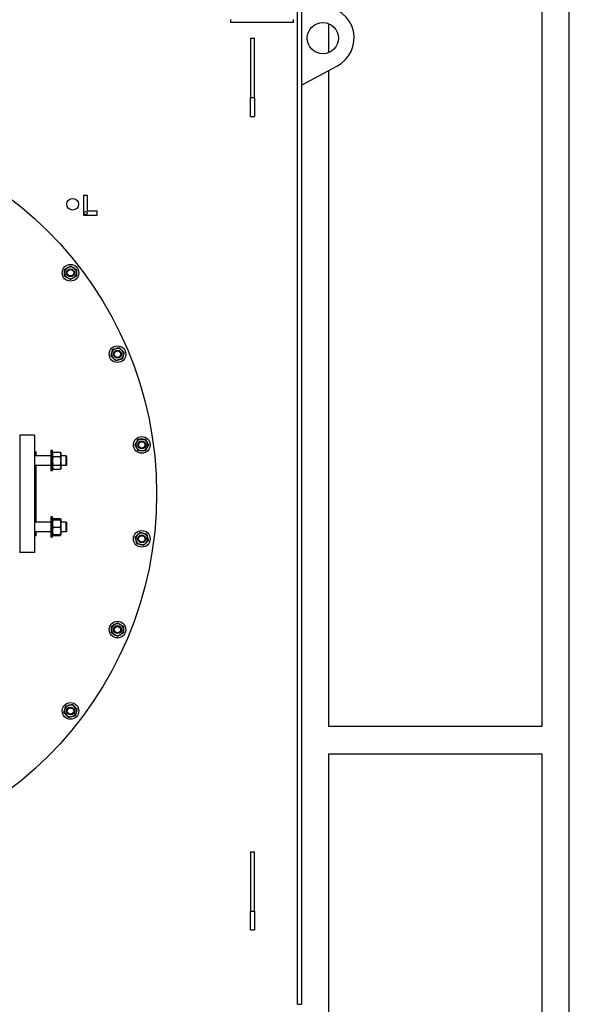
# Model space of a CAD drawing. Header units: inches. Extents: x 24 to 1128, y -94 to 748.
# Tile 60 of 256: x 326 to 361, y 172 to 234. Entities that reach past the tile are written whole.
import ezdxf

# ---------------------------------------------------------------- set-up
doc = ezdxf.new("R2010")
doc.units = ezdxf.units.IN
doc.header["$LTSCALE"] = 32
doc.header["$MEASUREMENT"] = 0
doc.layers.add('Visible (ANSI)', color=7, linetype='Continuous', lineweight=30)

msp = doc.modelspace()

# ---------------------------------------------------------------- linework, layer by layer
at = {"layer": 'Visible (ANSI)'}
for p, q in [((360.79552, 141.63562), (360.79552, 297.50112)), ((359.04552, 237.31362), (359.04552, 189.31362)), ((343.42052, 171.56362), (343.42052, 237.06362)), ((343.67052, 237.06362), (343.67052, 171.56362)), ((339.17052, 234.31362), (339.17052, 234.50362)), ((343.17052, 234.31362), (339.17052, 234.31362)), ((343.17052, 234.31362), (343.17052, 234.50362)), ((345.42052, 232.3866), (345.42052, 234.24065)), ((340.42052, 233.31362), (340.67052, 233.31362)), ((340.42052, 233.31362), (340.42052, 229.52049)), ((340.67052, 229.52049), (340.67052, 233.31362)), ((343.67052, 230.31362), (345.93134, 231.52049)), ((345.42052, 189.31362), (345.42052, 231.24781)), ((340.42052, 229.52049), (340.67052, 229.52049)), ((340.42052, 228.31362), (340.42052, 229.52049)), ((340.67052, 229.52049), (340.67052, 228.31362)), ((340.42052, 228.31362), (340.67052, 228.31362)), ((330.00269, 223.25448), (329.75269, 223.25448)), ((329.75269, 223.25448), (329.75269, 222.00448)), ((330.00269, 222.25448), (330.00269, 223.25448)), ((330.62769, 222.25448), (330.00269, 222.25448)), ((330.62769, 222.00448), (330.62769, 222.25448)), ((329.75269, 222.00448), (330.62769, 222.00448)), ((326.61052, 207.93862), (325.67052, 207.93862)), ((325.67052, 207.93862), (325.67052, 200.43862)), ((326.61052, 207.93862), (326.61052, 200.43862)), ((326.67052, 206.68862), (326.61052, 206.68862)), ((327.67052, 206.62244), (326.61052, 206.62244)), ((326.73302, 206.87612), (326.67052, 206.87612)), ((326.67052, 206.87612), (326.67052, 206.62244)), ((326.73302, 206.62244), (326.73302, 206.87612)), ((327.76432, 206.96619), (327.67052, 206.96619)), ((327.67052, 206.96619), (327.67052, 205.65369)), ((327.76432, 205.65369), (327.76432, 206.96619)), ((327.76432, 206.77869), (327.80021, 206.84086)), ((327.80619, 206.85088), (328.26945, 206.85088)), ((327.80619, 206.56409), (328.26945, 206.56409)), ((328.31132, 206.77869), (328.27543, 206.84086)), ((328.31132, 206.70749), (328.31132, 206.77869)), ((328.31132, 206.29362), (328.31132, 206.70749)), ((328.63922, 206.62244), (328.31132, 206.62244)), ((328.67052, 206.59114), (328.63922, 206.62244)), ((328.63922, 205.99744), (328.63922, 206.62244)), ((328.67052, 206.59114), (328.67052, 206.02874)), ((327.67052, 205.99744), (326.61052, 205.99744)), ((326.67052, 205.99744), (326.67052, 202.3798)), ((326.73302, 202.3798), (326.73302, 205.99744)), ((327.76432, 205.84119), (327.80021, 205.77903)), ((327.80619, 206.02315), (328.26945, 206.02315)), ((328.31132, 205.84119), (328.27543, 205.77903)), ((328.31132, 205.89608), (328.31132, 206.29362)), ((328.63922, 205.99744), (328.31132, 205.99744)), ((328.31132, 205.84119), (328.31132, 205.89608)), ((328.67052, 206.02874), (328.63922, 205.99744)), ((327.76432, 205.65369), (327.67052, 205.65369)), ((327.80619, 205.76901), (328.26945, 205.76901)), ((327.76432, 202.72355), (327.67052, 202.72355)), ((327.67052, 202.72355), (327.67052, 201.41105)), ((327.76432, 201.41105), (327.76432, 202.72355)), ((327.67052, 202.3798), (326.61052, 202.3798)), ((327.76432, 202.53605), (327.76448, 202.53634)), ((327.76448, 202.53634), (327.80021, 202.59822)), ((327.80619, 202.60824), (328.26945, 202.60824)), ((327.80619, 202.5452), (328.26945, 202.5452)), ((327.80619, 202.52634), (328.26945, 202.52634)), ((327.80619, 202.04845), (328.26945, 202.04845)), ((328.31116, 202.53634), (328.27543, 202.59822)), ((328.31132, 202.53605), (328.31116, 202.53634)), ((328.31132, 202.53577), (328.31132, 202.53605)), ((328.31132, 202.2874), (328.31132, 202.53577)), ((328.63922, 202.3798), (328.31132, 202.3798)), ((328.31132, 201.81893), (328.31132, 202.2874)), ((328.67052, 202.3485), (328.63922, 202.3798)), ((328.63922, 201.7548), (328.63922, 202.3798)), ((328.67052, 202.3485), (328.67052, 201.7861)), ((327.67052, 201.7548), (326.61052, 201.7548)), ((326.67052, 201.68862), (326.61052, 201.68862)), ((326.67052, 201.7548), (326.67052, 201.50112)), ((326.73302, 201.50112), (326.67052, 201.50112)), ((326.73302, 201.50112), (326.73302, 201.7548)), ((327.76432, 201.41105), (327.67052, 201.41105)), ((327.76432, 201.59855), (327.76448, 201.59827)), ((327.76448, 201.59827), (327.80021, 201.53639)), ((327.80619, 201.58941), (328.26945, 201.58941)), ((327.80619, 201.52637), (328.26945, 201.52637)), ((328.31116, 201.59827), (328.27543, 201.53639)), ((328.31132, 201.59855), (328.31116, 201.59827)), ((328.31132, 201.59855), (328.31132, 201.81893)), ((328.63922, 201.7548), (328.31132, 201.7548)), ((328.67052, 201.7861), (328.63922, 201.7548)), ((326.61052, 200.43862), (325.67052, 200.43862)), ((359.04552, 189.31362), (345.42052, 189.31362)), ((345.42052, 187.56362), (359.04552, 187.56362)), ((345.42052, 141.63562), (345.42052, 187.56362)), ((359.04552, 187.56362), (359.04552, 141.63562)), ((340.42052, 181.31362), (340.67052, 181.31362)), ((340.42052, 181.31362), (340.42052, 177.52049)), ((340.67052, 177.52049), (340.67052, 181.31362)), ((340.42052, 177.52049), (340.67052, 177.52049)), ((340.42052, 176.31362), (340.42052, 177.52049)), ((340.67052, 177.52049), (340.67052, 176.31362)), ((340.42052, 176.31362), (340.67052, 176.31362)), ((343.42052, 171.56362), (343.67052, 171.56362))]:
    msp.add_line(p, q, dxfattribs=at)
for centre, radius in [((345.04552, 233.31362), 1), ((310.67052, 204.18862), 23.75), ((329.0553, 222.6984), 0.375), ((329.87769, 222.12948), 0.105), ((328.91765, 218.31514), 0.53125), ((328.91765, 218.31514), 0.25014), ((328.91765, 218.31514), 0.25), ((328.91765, 218.31514), 0.20281), ((331.91975, 213.11534), 0.53125), ((331.91975, 213.11534), 0.25014), ((331.91975, 213.11534), 0.25), ((331.91975, 213.11534), 0.20281), ((333.47375, 207.31573), 0.53125), ((333.47375, 207.31573), 0.25014), ((333.47375, 207.31573), 0.25), ((333.47375, 207.31573), 0.20281), ((333.47375, 201.31152), 0.53125), ((333.47375, 201.31152), 0.25014), ((333.47375, 201.31152), 0.25), ((333.47375, 201.31152), 0.20281), ((331.91975, 195.51191), 0.53125), ((331.91975, 195.51191), 0.25014), ((331.91975, 195.51191), 0.25), ((331.91975, 195.51191), 0.20281), ((328.91765, 190.31211), 0.53125), ((328.91765, 190.31211), 0.25014), ((328.91765, 190.31211), 0.25), ((328.91765, 190.31211), 0.20281)]:
    msp.add_circle(centre, radius, dxfattribs=at)
for centre, radius, start, end in [((345.04552, 233.31362), 2, 296.2897353, 90), ((328.91765, 218.31514), 0.375, 120, 180), ((328.91765, 218.31514), 0.375, 60, 120), ((328.91765, 218.31514), 0.375, 0, 60), ((328.91765, 218.31514), 0.375, 180, 240), ((328.91765, 218.31514), 0.375, 240, 300), ((328.91765, 218.31514), 0.375, 300, 0), ((331.91975, 213.11534), 0.375, 105, 165), ((331.91975, 213.11534), 0.375, 45, 105), ((331.91975, 213.11534), 0.375, 345, 45), ((331.91975, 213.11534), 0.375, 165, 225), ((331.91975, 213.11534), 0.375, 225, 285), ((331.91975, 213.11534), 0.375, 285, 345), ((333.47375, 207.31573), 0.375, 90, 150), ((333.47375, 207.31573), 0.375, 30, 90), ((333.47375, 207.31573), 0.375, 150, 210), ((333.47375, 207.31573), 0.375, 210, 270), ((333.47375, 207.31573), 0.375, 270, 330), ((333.47375, 207.31573), 0.375, 330, 30), ((333.47375, 201.31152), 0.375, 135, 195), ((333.47375, 201.31152), 0.375, 75, 135), ((333.47375, 201.31152), 0.375, 15, 75), ((333.47375, 201.31152), 0.375, 315, 15), ((333.47375, 201.31152), 0.375, 195, 255), ((333.47375, 201.31152), 0.375, 255, 315), ((331.91975, 195.51191), 0.375, 120, 180), ((331.91975, 195.51191), 0.375, 60, 120), ((331.91975, 195.51191), 0.375, 0, 60), ((331.91975, 195.51191), 0.375, 180, 240), ((331.91975, 195.51191), 0.375, 240, 300), ((331.91975, 195.51191), 0.375, 300, 0), ((328.91765, 190.31211), 0.375, 105, 165), ((328.91765, 190.31211), 0.375, 45, 105), ((328.91765, 190.31211), 0.375, 165, 225), ((328.91765, 190.31211), 0.375, 225, 285), ((328.91765, 190.31211), 0.375, 285, 345), ((328.91765, 190.31211), 0.375, 345, 45)]:
    msp.add_arc(centre, radius, start, end, dxfattribs=at)
for points, weights in [([(328.54265, 218.53164), (328.64313, 218.58966), (328.73015, 218.6399)], [1, 1.0379548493, 1]), ([(328.54265, 218.31514), (328.54265, 218.41562), (328.54265, 218.53164)], [1, 1.0379548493, 1]), ([(328.73015, 218.6399), (328.81717, 218.69014), (328.91765, 218.74815)], [1, 1.0379548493, 1]), ([(328.91765, 218.74815), (329.01813, 218.69014), (329.10515, 218.6399)], [1, 1.0379548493, 1]), ([(329.10515, 218.6399), (329.19217, 218.58966), (329.29265, 218.53164)], [1, 1.0379548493, 1]), ([(329.29265, 218.53164), (329.29265, 218.41562), (329.29265, 218.31514)], [1, 1.0379548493, 1]), ([(328.54265, 218.09863), (328.54265, 218.21466), (328.54265, 218.31514)], [1, 1.0379548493, 1]), ([(328.73015, 217.99038), (328.64313, 218.04062), (328.54265, 218.09863)], [1, 1.0379548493, 1]), ([(328.91765, 217.88212), (328.81717, 217.94014), (328.73015, 217.99038)], [1, 1.0379548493, 1]), ([(329.10515, 217.99038), (329.01813, 217.94014), (328.91765, 217.88212)], [1, 1.0379548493, 1]), ([(329.29265, 218.09863), (329.19217, 218.04062), (329.10515, 217.99038)], [1, 1.0379548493, 1]), ([(329.29265, 218.31514), (329.29265, 218.21466), (329.29265, 218.09863)], [1, 1.0379548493, 1]), ([(331.55753, 213.2124), (331.58353, 213.30946), (331.61356, 213.42153)], [1, 1.0379548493, 1]), ([(331.61356, 213.42153), (331.72563, 213.45156), (331.82269, 213.47757)], [1, 1.0379548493, 1]), ([(331.82269, 213.47757), (331.91975, 213.50357), (332.03182, 213.5336)], [1, 1.0379548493, 1]), ([(332.03182, 213.5336), (332.11386, 213.45156), (332.18491, 213.38051)], [1, 1.0379548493, 1]), ([(332.18491, 213.38051), (332.25596, 213.30946), (332.33801, 213.22742)], [1, 1.0379548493, 1]), ([(331.50149, 213.00327), (331.53152, 213.11534), (331.55753, 213.2124)], [1, 1.0379548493, 1]), ([(331.65458, 212.85018), (331.58353, 212.92123), (331.50149, 213.00327)], [1, 1.0379548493, 1]), ([(331.80768, 212.69709), (331.72563, 212.77913), (331.65458, 212.85018)], [1, 1.0379548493, 1]), ([(332.01681, 212.75312), (331.91975, 212.72712), (331.80768, 212.69709)], [1, 1.0379548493, 1]), ([(332.22593, 212.80916), (332.11386, 212.77913), (332.01681, 212.75312)], [1, 1.0379548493, 1]), ([(332.28197, 213.01829), (332.25596, 212.92123), (332.22593, 212.80916)], [1, 1.0379548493, 1]), ([(332.33801, 213.22742), (332.30798, 213.11534), (332.28197, 213.01829)], [1, 1.0379548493, 1]), ([(333.14899, 207.50323), (333.19923, 207.59025), (333.25724, 207.69073)], [1, 1.0379548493, 1]), ([(333.25724, 207.69073), (333.37327, 207.69073), (333.47375, 207.69073)], [1, 1.0379548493, 1]), ([(333.47375, 207.69073), (333.57423, 207.69073), (333.69026, 207.69073)], [1, 1.0379548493, 1]), ([(333.69026, 207.69073), (333.74827, 207.59025), (333.79851, 207.50323)], [1, 1.0379548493, 1]), ([(333.04074, 207.31573), (333.09875, 207.41621), (333.14899, 207.50323)], [1, 1.0379548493, 1]), ([(333.14899, 207.12823), (333.09875, 207.21525), (333.04074, 207.31573)], [1, 1.0379548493, 1]), ([(333.25724, 206.94073), (333.19923, 207.04121), (333.14899, 207.12823)], [1, 1.0379548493, 1]), ([(333.79851, 207.12823), (333.74827, 207.04121), (333.69026, 206.94073)], [1, 1.0379548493, 1]), ([(333.79851, 207.50323), (333.84875, 207.41621), (333.90676, 207.31573)], [1, 1.0379548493, 1]), ([(333.90676, 207.31573), (333.84875, 207.21525), (333.79851, 207.12823)], [1, 1.0379548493, 1]), ([(327.80619, 206.85088), (327.76432, 206.77404), (327.76432, 206.70749)], [1, 1.0379548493, 1]), ([(327.76432, 206.70749), (327.76432, 206.64093), (327.80619, 206.56409)], [1, 1.0379548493, 1]), ([(327.80619, 206.56409), (327.76432, 206.41914), (327.76432, 206.29362)], [1, 1.0379548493, 1]), ([(327.80021, 206.84086), (327.80308, 206.84582), (327.80619, 206.85088)], [1.0050587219, 1.00272500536, 1]), ([(328.31132, 206.70749), (328.31132, 206.77404), (328.26945, 206.85088)], [1, 1.0379548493, 1]), ([(328.26945, 206.85088), (328.27256, 206.84582), (328.27543, 206.84086)], [1, 1.00272500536, 1.0050587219]), ([(328.26945, 206.56409), (328.31132, 206.64093), (328.31132, 206.70749)], [1, 1.0379548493, 1]), ([(328.31132, 206.29362), (328.31132, 206.41914), (328.26945, 206.56409)], [1, 1.0379548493, 1]), ([(333.47375, 206.94073), (333.37327, 206.94073), (333.25724, 206.94073)], [1, 1.0379548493, 1]), ([(333.69026, 206.94073), (333.57423, 206.94073), (333.47375, 206.94073)], [1, 1.0379548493, 1]), ([(327.76432, 206.29362), (327.76432, 206.16809), (327.80619, 206.02315)], [1, 1.0379548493, 1]), ([(327.80619, 206.02315), (327.76432, 205.95505), (327.76432, 205.89608)], [1, 1.0379548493, 1]), ([(327.76432, 205.89608), (327.76432, 205.8371), (327.80619, 205.76901)], [1, 1.0379548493, 1]), ([(328.26945, 206.02315), (328.31132, 206.16809), (328.31132, 206.29362)], [1, 1.0379548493, 1]), ([(328.31132, 205.89608), (328.31132, 205.95505), (328.26945, 206.02315)], [1, 1.0379548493, 1]), ([(328.26945, 205.76901), (328.31132, 205.8371), (328.31132, 205.89608)], [1, 1.0379548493, 1]), ([(327.80619, 202.5452), (327.76432, 202.54014), (327.76432, 202.53577)], [1, 1.0379548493, 1]), ([(327.76432, 202.53577), (327.76432, 202.5314), (327.80619, 202.52634)], [1, 1.0379548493, 1]), ([(327.80619, 202.52634), (327.76432, 202.39829), (327.76432, 202.2874)], [1, 1.0379548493, 1]), ([(327.76432, 202.2874), (327.76432, 202.1765), (327.80619, 202.04845)], [1, 1.0379548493, 1]), ([(327.80619, 202.04845), (327.76432, 201.92545), (327.76432, 201.81893)], [1, 1.0379548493, 1]), ([(327.80619, 202.60824), (327.78689, 202.57283), (327.77668, 202.54076)], [1, 1.01713989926, 1.01879950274]), ([(327.80021, 202.59822), (327.80308, 202.60318), (327.80619, 202.60824)], [1.0050587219, 1.00272500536, 1]), ([(328.26945, 202.60824), (328.27256, 202.60318), (328.27543, 202.59822)], [1, 1.00272500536, 1.0050587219]), ([(328.29896, 202.54076), (328.28875, 202.57283), (328.26945, 202.60824)], [1.01879950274, 1.01713989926, 1]), ([(328.31132, 202.53577), (328.31132, 202.54014), (328.26945, 202.5452)], [1, 1.0379548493, 1]), ([(328.26945, 202.52634), (328.31132, 202.5314), (328.31132, 202.53577)], [1, 1.0379548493, 1]), ([(328.31132, 202.2874), (328.31132, 202.39829), (328.26945, 202.52634)], [1, 1.0379548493, 1]), ([(328.26945, 202.04845), (328.31132, 202.1765), (328.31132, 202.2874)], [1, 1.0379548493, 1]), ([(328.31132, 201.81893), (328.31132, 201.92545), (328.26945, 202.04845)], [1, 1.0379548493, 1]), ([(327.76432, 201.81893), (327.76432, 201.71241), (327.80619, 201.58941)], [1, 1.0379548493, 1]), ([(327.80619, 201.58941), (327.76686, 201.59416), (327.76448, 201.59827)], [1, 1.03557200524, 1.00446649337]), ([(327.77387, 201.59446), (327.78411, 201.56227), (327.80619, 201.52637)], [1.01895290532, 1.01965956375, 1]), ([(328.26945, 201.58941), (328.31132, 201.71241), (328.31132, 201.81893)], [1, 1.0379548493, 1]), ([(328.31116, 201.59827), (328.30878, 201.59416), (328.26945, 201.58941)], [1.00446649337, 1.03557200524, 1]), ([(328.26945, 201.52637), (328.29153, 201.56227), (328.30177, 201.59446)], [1, 1.01965956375, 1.01895290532]), ([(333.05549, 201.42359), (333.13754, 201.50564), (333.20859, 201.57669)], [1, 1.0379548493, 1]), ([(333.11153, 201.21447), (333.08552, 201.31152), (333.05549, 201.42359)], [1, 1.0379548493, 1]), ([(333.20859, 201.57669), (333.27964, 201.64774), (333.36168, 201.72978)], [1, 1.0379548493, 1]), ([(333.36168, 201.72978), (333.47375, 201.69975), (333.57081, 201.67374)], [1, 1.0379548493, 1]), ([(333.57081, 201.67374), (333.66787, 201.64774), (333.77994, 201.61771)], [1, 1.0379548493, 1]), ([(333.77994, 201.61771), (333.80997, 201.50564), (333.83597, 201.40858)], [1, 1.0379548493, 1]), ([(333.83597, 201.40858), (333.86198, 201.31152), (333.89201, 201.19945)], [1, 1.0379548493, 1]), ([(333.16757, 201.00534), (333.13754, 201.11741), (333.11153, 201.21447)], [1, 1.0379548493, 1]), ([(333.37669, 200.9493), (333.27964, 200.97531), (333.16757, 201.00534)], [1, 1.0379548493, 1]), ([(333.58582, 200.89326), (333.47375, 200.92329), (333.37669, 200.9493)], [1, 1.0379548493, 1]), ([(333.73892, 201.04636), (333.66787, 200.97531), (333.58582, 200.89326)], [1, 1.0379548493, 1]), ([(333.89201, 201.19945), (333.80997, 201.11741), (333.73892, 201.04636)], [1, 1.0379548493, 1]), ([(331.54475, 195.72841), (331.64523, 195.78642), (331.73225, 195.83667)], [1, 1.0379548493, 1]), ([(331.54475, 195.51191), (331.54475, 195.61239), (331.54475, 195.72841)], [1, 1.0379548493, 1]), ([(331.73225, 195.83667), (331.81927, 195.88691), (331.91975, 195.94492)], [1, 1.0379548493, 1]), ([(331.91975, 195.94492), (332.02023, 195.88691), (332.10725, 195.83667)], [1, 1.0379548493, 1]), ([(332.10725, 195.83667), (332.19427, 195.78642), (332.29475, 195.72841)], [1, 1.0379548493, 1]), ([(332.29475, 195.72841), (332.29475, 195.61239), (332.29475, 195.51191)], [1, 1.0379548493, 1]), ([(331.54475, 195.2954), (331.54475, 195.41142), (331.54475, 195.51191)], [1, 1.0379548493, 1]), ([(331.73225, 195.18715), (331.64523, 195.23739), (331.54475, 195.2954)], [1, 1.0379548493, 1]), ([(331.91975, 195.07889), (331.81927, 195.13691), (331.73225, 195.18715)], [1, 1.0379548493, 1]), ([(332.10725, 195.18715), (332.02023, 195.13691), (331.91975, 195.07889)], [1, 1.0379548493, 1]), ([(332.29475, 195.2954), (332.19427, 195.23739), (332.10725, 195.18715)], [1, 1.0379548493, 1]), ([(332.29475, 195.51191), (332.29475, 195.41142), (332.29475, 195.2954)], [1, 1.0379548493, 1]), ([(328.61146, 190.6183), (328.72353, 190.64833), (328.82059, 190.67433)], [1, 1.0379548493, 1]), ([(328.82059, 190.67433), (328.91765, 190.70034), (329.02972, 190.73037)], [1, 1.0379548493, 1]), ([(329.02972, 190.73037), (329.11176, 190.64833), (329.18281, 190.57728)], [1, 1.0379548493, 1]), ([(328.49939, 190.20004), (328.52942, 190.31211), (328.55542, 190.40917)], [1, 1.0379548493, 1]), ([(328.65248, 190.04695), (328.58143, 190.118), (328.49939, 190.20004)], [1, 1.0379548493, 1]), ([(328.55542, 190.40917), (328.58143, 190.50623), (328.61146, 190.6183)], [1, 1.0379548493, 1]), ([(328.80557, 189.89385), (328.72353, 189.9759), (328.65248, 190.04695)], [1, 1.0379548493, 1]), ([(329.18281, 190.57728), (329.25386, 190.50623), (329.3359, 190.42418)], [1, 1.0379548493, 1]), ([(329.27987, 190.21505), (329.25386, 190.118), (329.22383, 190.00593)], [1, 1.0379548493, 1]), ([(329.3359, 190.42418), (329.30587, 190.31211), (329.27987, 190.21505)], [1, 1.0379548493, 1]), ([(329.0147, 189.94989), (328.91765, 189.92388), (328.80557, 189.89385)], [1, 1.0379548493, 1]), ([(329.22383, 190.00593), (329.11176, 189.9759), (329.0147, 189.94989)], [1, 1.0379548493, 1])]:
    msp.add_rational_spline(points, weights, degree=2, dxfattribs=at)

doc.saveas('drawing.dxf')
